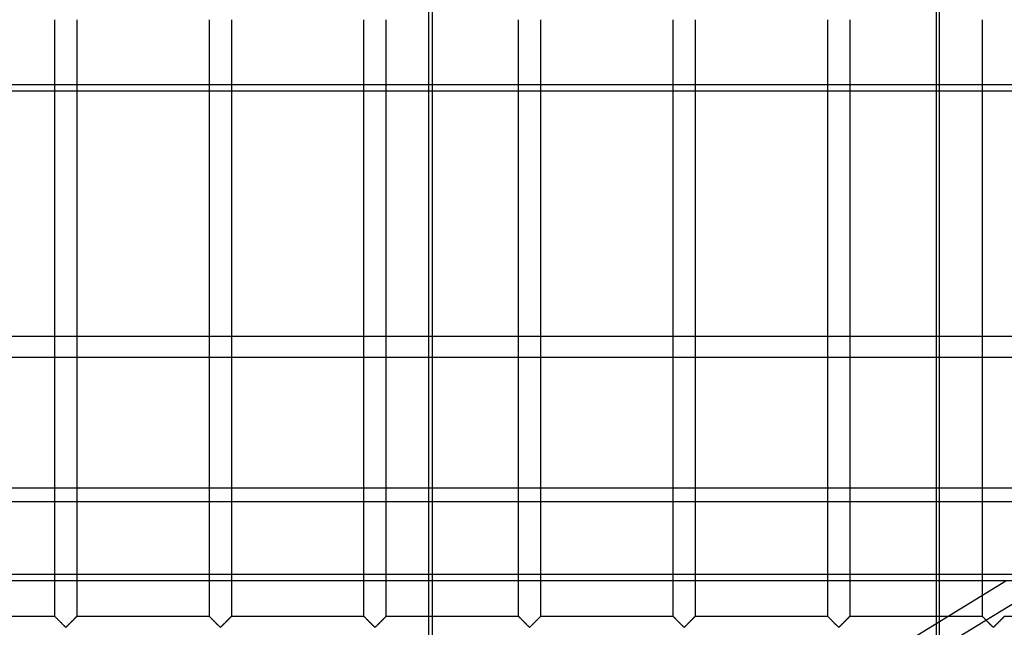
# Model space of a CAD drawing. Header units: millimetres. Extents: x -455 to 455, y -455 to 455.
# Tile 45 of 57: x -151 to 73, y 211 to 350. Entities that reach past the tile are written whole.
import ezdxf

# ---------------------------------------------------------------- set-up
doc = ezdxf.new("R2010")
doc.units = ezdxf.units.MM
doc.layers.add('MAIN-1', color=7, linetype='Continuous')
doc.layers.add('MAIN-2', color=7, linetype='Continuous')

msp = doc.modelspace()

# ---------------------------------------------------------------- linework, layer by layer
at = {"layer": 'MAIN-1'}
for p, q in [((387.5, 333.29), (-387.5, 333.29)), ((-143.33, 277.49), (-143.33, 333.29)), ((-138.33, 333.29), (-138.33, 277.49)), ((-108.12, 277.49), (-108.12, 333.29)), ((-103.13, 333.29), (-103.13, 277.49)), ((-72.92, 277.49), (-72.92, 333.29)), ((-67.92, 333.29), (-67.92, 277.49)), ((-58.17, 277.49), (-58.17, 333.29)), ((-57.39, 333.29), (-57.39, 277.49)), ((58.17, 277.49), (58.17, 333.29)), ((67.92, 277.49), (67.92, 333.29)), ((387.5, 277.49), (-387.5, 277.49)), ((-387.5, 243.06), (387.5, 243.06)), ((387.5, 221.87), (-387.5, 221.87)), ((-143.33, 213.75), (-143.33, 221.87)), ((-138.33, 221.87), (-138.33, 213.75)), ((-108.12, 213.75), (-108.12, 221.87)), ((-103.13, 221.87), (-103.13, 213.75)), ((-72.92, 213.75), (-72.92, 221.87)), ((-67.92, 221.87), (-67.92, 213.75)), ((-58.17, 166.07), (-58.17, 221.87)), ((-57.39, 221.87), (-57.39, 166.07)), ((58.17, 166.07), (58.17, 221.87)), ((58.17, 212.61), (73.3, 221.87)), ((58.17, 206.46), (83.36, 221.87)), ((67.92, 218.58), (67.92, 221.87)), ((-143.33, 213.75), (-173.54, 213.75)), ((-143.31, 213.73), (-143.33, 213.75)), ((-143.33, 213.75), (-143.33, 213.75)), ((-143.29, 213.71), (-143.31, 213.73)), ((-143.26, 213.68), (-143.29, 213.71)), ((-143.22, 213.64), (-143.26, 213.68)), ((-143.17, 213.59), (-143.22, 213.64)), ((-143.12, 213.54), (-143.17, 213.59)), ((-143.06, 213.48), (-143.12, 213.54)), ((-142.99, 213.41), (-143.06, 213.48)), ((-142.92, 213.34), (-142.99, 213.41)), ((-142.84, 213.26), (-142.92, 213.34)), ((-142.76, 213.18), (-142.84, 213.26)), ((-142.68, 213.09), (-142.76, 213.18)), ((-142.59, 213.01), (-142.68, 213.09)), ((-138.99, 213.09), (-139.08, 213.01)), ((-138.91, 213.18), (-138.99, 213.09)), ((-138.83, 213.26), (-138.91, 213.18)), ((-138.75, 213.34), (-138.83, 213.26)), ((-138.68, 213.41), (-138.75, 213.34)), ((-138.61, 213.48), (-138.68, 213.41)), ((-138.55, 213.54), (-138.61, 213.48)), ((-138.49, 213.59), (-138.55, 213.54)), ((-138.44, 213.64), (-138.49, 213.59)), ((-138.41, 213.68), (-138.44, 213.64)), ((-138.37, 213.71), (-138.41, 213.68)), ((-138.35, 213.73), (-138.37, 213.71)), ((-138.34, 213.75), (-138.35, 213.73)), ((-138.33, 213.75), (-138.34, 213.75)), ((-108.12, 213.75), (-138.33, 213.75)), ((-108.11, 213.73), (-108.12, 213.75)), ((-108.12, 213.75), (-108.12, 213.75)), ((-108.08, 213.71), (-108.11, 213.73)), ((-108.05, 213.68), (-108.08, 213.71)), ((-108.01, 213.64), (-108.05, 213.68)), ((-107.97, 213.59), (-108.01, 213.64)), ((-107.91, 213.54), (-107.97, 213.59)), ((-107.85, 213.48), (-107.91, 213.54)), ((-107.78, 213.41), (-107.85, 213.48)), ((-107.71, 213.34), (-107.78, 213.41)), ((-107.63, 213.26), (-107.71, 213.34)), ((-107.55, 213.18), (-107.63, 213.26)), ((-107.47, 213.09), (-107.55, 213.18)), ((-107.38, 213.01), (-107.47, 213.09)), ((-103.78, 213.09), (-103.87, 213.01)), ((-103.7, 213.18), (-103.78, 213.09)), ((-103.62, 213.26), (-103.7, 213.18)), ((-103.54, 213.34), (-103.62, 213.26)), ((-103.47, 213.41), (-103.54, 213.34)), ((-103.4, 213.48), (-103.47, 213.41)), ((-103.34, 213.54), (-103.4, 213.48)), ((-103.28, 213.59), (-103.34, 213.54)), ((-103.24, 213.64), (-103.28, 213.59)), ((-103.2, 213.68), (-103.24, 213.64)), ((-103.17, 213.71), (-103.2, 213.68)), ((-103.14, 213.73), (-103.17, 213.71)), ((-103.13, 213.75), (-103.14, 213.73)), ((-103.13, 213.75), (-103.13, 213.75)), ((-72.92, 213.75), (-103.13, 213.75)), ((-72.91, 213.75), (-72.92, 213.75)), ((-72.9, 213.73), (-72.91, 213.75)), ((-72.88, 213.71), (-72.9, 213.73)), ((-72.84, 213.68), (-72.88, 213.71)), ((-72.81, 213.64), (-72.84, 213.68)), ((-72.76, 213.59), (-72.81, 213.64)), ((-72.7, 213.54), (-72.76, 213.59)), ((-72.64, 213.48), (-72.7, 213.54)), ((-72.57, 213.41), (-72.64, 213.48)), ((-72.5, 213.34), (-72.57, 213.41)), ((-72.42, 213.26), (-72.5, 213.34)), ((-72.34, 213.18), (-72.42, 213.26)), ((-72.26, 213.09), (-72.34, 213.18)), ((-72.17, 213.01), (-72.26, 213.09)), ((-68.57, 213.09), (-68.66, 213.01)), ((-68.49, 213.18), (-68.57, 213.09)), ((-68.41, 213.26), (-68.49, 213.18)), ((-68.33, 213.34), (-68.41, 213.26)), ((-68.26, 213.41), (-68.33, 213.34)), ((-68.19, 213.48), (-68.26, 213.41)), ((-68.13, 213.54), (-68.19, 213.48)), ((-68.08, 213.59), (-68.13, 213.54)), ((-68.03, 213.64), (-68.08, 213.59)), ((-67.99, 213.68), (-68.03, 213.64)), ((-67.96, 213.71), (-67.99, 213.68)), ((-67.94, 213.73), (-67.96, 213.71)), ((-67.92, 213.75), (-67.94, 213.73)), ((-67.92, 213.75), (-67.92, 213.75)), ((-58.17, 213.75), (-67.92, 213.75)), ((60.03, 213.75), (58.17, 213.75)), ((72.24, 213.07), (72.15, 212.98)), ((72.32, 213.16), (72.24, 213.07)), ((72.41, 213.24), (72.32, 213.16)), ((72.49, 213.32), (72.41, 213.24)), ((72.56, 213.4), (72.49, 213.32)), ((72.63, 213.47), (72.56, 213.4)), ((72.69, 213.53), (72.63, 213.47)), ((72.75, 213.59), (72.69, 213.53)), ((72.8, 213.64), (72.75, 213.59)), ((72.84, 213.68), (72.8, 213.64)), ((72.87, 213.71), (72.84, 213.68)), ((72.9, 213.73), (72.87, 213.71)), ((72.91, 213.75), (72.9, 213.73)), ((72.92, 213.75), (72.91, 213.75)), ((103.13, 213.75), (72.92, 213.75)), ((-142.5, 212.92), (-142.59, 213.01)), ((-142.41, 212.83), (-142.5, 212.92)), ((-142.32, 212.74), (-142.41, 212.83)), ((-142.22, 212.64), (-142.32, 212.74)), ((-142.13, 212.55), (-142.22, 212.64)), ((-142.03, 212.45), (-142.13, 212.55)), ((-141.93, 212.35), (-142.03, 212.45)), ((-141.84, 212.26), (-141.93, 212.35)), ((-141.74, 212.16), (-141.84, 212.26)), ((-141.65, 212.07), (-141.74, 212.16)), ((-141.55, 211.97), (-141.65, 212.07)), ((-141.46, 211.88), (-141.55, 211.97)), ((-141.37, 211.79), (-141.46, 211.88)), ((-141.28, 211.71), (-141.37, 211.79)), ((-141.2, 211.62), (-141.28, 211.71)), ((-141.12, 211.54), (-141.2, 211.62)), ((-141.04, 211.47), (-141.12, 211.54)), ((-140.97, 211.4), (-141.04, 211.47)), ((-140.89, 211.34), (-140.97, 211.4)), ((-140.78, 211.34), (-140.89, 211.34)), ((-140.7, 211.4), (-140.78, 211.34)), ((-140.63, 211.47), (-140.7, 211.4)), ((-140.55, 211.54), (-140.63, 211.47)), ((-140.47, 211.62), (-140.55, 211.54)), ((-140.38, 211.71), (-140.47, 211.62)), ((-140.3, 211.79), (-140.38, 211.71)), ((-140.21, 211.88), (-140.3, 211.79)), ((-140.11, 211.97), (-140.21, 211.88)), ((-140.02, 212.07), (-140.11, 211.97)), ((-139.93, 212.16), (-140.02, 212.07)), ((-139.83, 212.26), (-139.93, 212.16)), ((-139.73, 212.35), (-139.83, 212.26)), ((-139.64, 212.45), (-139.73, 212.35)), ((-139.54, 212.55), (-139.64, 212.45)), ((-139.44, 212.64), (-139.54, 212.55)), ((-139.35, 212.74), (-139.44, 212.64)), ((-139.26, 212.83), (-139.35, 212.74)), ((-139.17, 212.92), (-139.26, 212.83)), ((-139.08, 213.01), (-139.17, 212.92)), ((-107.29, 212.92), (-107.38, 213.01)), ((-107.2, 212.83), (-107.29, 212.92)), ((-107.11, 212.74), (-107.2, 212.83)), ((-107.01, 212.64), (-107.11, 212.74)), ((-106.92, 212.55), (-107.01, 212.64)), ((-106.82, 212.45), (-106.92, 212.55)), ((-106.73, 212.35), (-106.82, 212.45)), ((-106.63, 212.26), (-106.73, 212.35)), ((-106.53, 212.16), (-106.63, 212.26)), ((-106.44, 212.07), (-106.53, 212.16)), ((-106.35, 211.97), (-106.44, 212.07)), ((-106.25, 211.88), (-106.35, 211.97)), ((-106.16, 211.79), (-106.25, 211.88)), ((-106.08, 211.71), (-106.16, 211.79)), ((-105.99, 211.62), (-106.08, 211.71)), ((-105.91, 211.54), (-105.99, 211.62)), ((-105.83, 211.47), (-105.91, 211.54)), ((-105.76, 211.4), (-105.83, 211.47)), ((-105.68, 211.34), (-105.76, 211.4)), ((-105.57, 211.34), (-105.68, 211.34)), ((-105.49, 211.4), (-105.57, 211.34)), ((-105.42, 211.47), (-105.49, 211.4)), ((-105.34, 211.54), (-105.42, 211.47)), ((-105.26, 211.62), (-105.34, 211.54)), ((-105.17, 211.71), (-105.26, 211.62)), ((-105.09, 211.79), (-105.17, 211.71)), ((-105, 211.88), (-105.09, 211.79)), ((-104.9, 211.97), (-105, 211.88)), ((-104.81, 212.07), (-104.9, 211.97)), ((-104.72, 212.16), (-104.81, 212.07)), ((-104.62, 212.26), (-104.72, 212.16)), ((-104.52, 212.35), (-104.62, 212.26)), ((-104.43, 212.45), (-104.52, 212.35)), ((-104.33, 212.55), (-104.43, 212.45)), ((-104.24, 212.64), (-104.33, 212.55)), ((-104.14, 212.74), (-104.24, 212.64)), ((-104.05, 212.83), (-104.14, 212.74)), ((-103.96, 212.92), (-104.05, 212.83)), ((-103.87, 213.01), (-103.96, 212.92)), ((-72.08, 212.92), (-72.17, 213.01)), ((-71.99, 212.83), (-72.08, 212.92)), ((-71.9, 212.74), (-71.99, 212.83)), ((-71.81, 212.64), (-71.9, 212.74)), ((-71.71, 212.55), (-71.81, 212.64)), ((-71.61, 212.45), (-71.71, 212.55)), ((-71.52, 212.35), (-71.61, 212.45)), ((-71.42, 212.26), (-71.52, 212.35)), ((-71.32, 212.16), (-71.42, 212.26)), ((-71.23, 212.07), (-71.32, 212.16)), ((-71.14, 211.97), (-71.23, 212.07)), ((-71.04, 211.88), (-71.14, 211.97)), ((-70.95, 211.79), (-71.04, 211.88)), ((-70.87, 211.71), (-70.95, 211.79)), ((-70.78, 211.62), (-70.87, 211.71)), ((-70.7, 211.54), (-70.78, 211.62)), ((-70.62, 211.47), (-70.7, 211.54)), ((-70.55, 211.4), (-70.62, 211.47)), ((-70.47, 211.34), (-70.55, 211.4)), ((-70.36, 211.34), (-70.47, 211.34)), ((-70.28, 211.4), (-70.36, 211.34)), ((-70.21, 211.47), (-70.28, 211.4)), ((-70.13, 211.54), (-70.21, 211.47)), ((-70.05, 211.62), (-70.13, 211.54)), ((-69.97, 211.71), (-70.05, 211.62)), ((-69.88, 211.79), (-69.97, 211.71)), ((-69.79, 211.88), (-69.88, 211.79)), ((-69.7, 211.97), (-69.79, 211.88)), ((-69.6, 212.07), (-69.7, 211.97)), ((-69.51, 212.16), (-69.6, 212.07)), ((-69.41, 212.26), (-69.51, 212.16)), ((-69.32, 212.35), (-69.41, 212.26)), ((-69.22, 212.45), (-69.32, 212.35)), ((-69.12, 212.55), (-69.22, 212.45)), ((-69.03, 212.64), (-69.12, 212.55)), ((-68.93, 212.74), (-69.03, 212.64)), ((-68.84, 212.83), (-68.93, 212.74)), ((-68.75, 212.92), (-68.84, 212.83)), ((-68.66, 213.01), (-68.75, 212.92)), ((68.84, 212.83), (68.74, 212.93)), ((68.93, 212.74), (68.84, 212.83)), ((69.03, 212.64), (68.93, 212.74)), ((69.12, 212.54), (69.03, 212.64)), ((69.22, 212.45), (69.12, 212.54)), ((69.32, 212.35), (69.22, 212.45)), ((69.42, 212.25), (69.32, 212.35)), ((69.52, 212.15), (69.42, 212.25)), ((69.61, 212.05), (69.52, 212.15)), ((69.71, 211.96), (69.61, 212.05)), ((69.8, 211.87), (69.71, 211.96)), ((69.9, 211.78), (69.8, 211.87)), ((69.98, 211.69), (69.9, 211.78)), ((70.07, 211.6), (69.98, 211.69)), ((70.15, 211.53), (70.07, 211.6)), ((70.23, 211.45), (70.15, 211.53)), ((70.31, 211.38), (70.23, 211.45)), ((70.39, 211.32), (70.31, 211.38)), ((70.5, 211.36), (70.39, 211.32)), ((70.58, 211.42), (70.5, 211.36)), ((70.65, 211.5), (70.58, 211.42)), ((70.73, 211.58), (70.65, 211.5)), ((70.82, 211.66), (70.73, 211.58)), ((70.9, 211.74), (70.82, 211.66)), ((71, 211.83), (70.9, 211.74)), ((71.09, 211.93), (71, 211.83)), ((71.18, 212.02), (71.09, 211.93)), ((71.28, 212.12), (71.18, 212.02)), ((71.38, 212.21), (71.28, 212.12)), ((71.47, 212.31), (71.38, 212.21)), ((71.57, 212.41), (71.47, 212.31)), ((71.67, 212.51), (71.57, 212.41)), ((71.77, 212.61), (71.67, 212.51)), ((71.87, 212.7), (71.77, 212.61)), ((71.96, 212.8), (71.87, 212.7)), ((72.06, 212.89), (71.96, 212.8)), ((72.15, 212.98), (72.06, 212.89))]:
    msp.add_line(p, q, dxfattribs=at)
at = {"layer": 'MAIN-2'}
for p, q in [((-58.17, 333.29), (-58.17, 380.53)), ((-57.39, 380.53), (-57.39, 333.29)), ((57.39, 380.53), (57.39, 78.01)), ((58.17, 333.29), (58.17, 380.53)), ((-143.33, 333.29), (-143.33, 349.58)), ((-138.33, 349.58), (-138.33, 333.29)), ((-108.12, 333.29), (-108.12, 349.58)), ((-103.13, 349.58), (-103.13, 333.29)), ((-72.92, 333.29), (-72.92, 349.58)), ((-67.92, 349.58), (-67.92, 333.29)), ((-37.71, 213.75), (-37.71, 349.58)), ((-32.71, 349.58), (-32.71, 213.75)), ((-2.5, 213.75), (-2.5, 349.58)), ((2.5, 349.58), (2.5, 213.75)), ((32.71, 213.75), (32.71, 349.58)), ((37.71, 349.58), (37.71, 213.75)), ((67.92, 333.29), (67.92, 349.58)), ((-387.5, 334.84), (387.5, 334.84)), ((-143.33, 221.87), (-143.33, 277.49)), ((-138.33, 277.49), (-138.33, 221.87)), ((-108.12, 221.87), (-108.12, 277.49)), ((-103.13, 277.49), (-103.13, 221.87)), ((-72.92, 221.87), (-72.92, 277.49)), ((-67.92, 277.49), (-67.92, 221.87)), ((-58.17, 221.87), (-58.17, 277.49)), ((-57.39, 277.49), (-57.39, 221.87)), ((58.17, 221.87), (58.17, 277.49)), ((67.92, 221.87), (67.92, 277.49)), ((-387.5, 272.74), (387.5, 272.74)), ((387.5, 239.85), (-387.5, 239.85)), ((-387.5, 223.41), (387.5, 223.41)), ((67.92, 213.75), (67.92, 218.58)), ((-143.33, 213.75), (-143.33, 213.74)), ((-143.33, 213.74), (-143.3, 213.72)), ((-143.3, 213.72), (-143.27, 213.69)), ((-143.27, 213.69), (-143.22, 213.64)), ((-143.22, 213.64), (-143.16, 213.58)), ((-143.16, 213.58), (-143.09, 213.51)), ((-143.09, 213.51), (-143.01, 213.43)), ((-143.01, 213.43), (-142.92, 213.34)), ((-142.92, 213.34), (-142.83, 213.25)), ((-142.83, 213.25), (-142.73, 213.14)), ((-142.73, 213.14), (-142.62, 213.04)), ((-142.62, 213.04), (-142.51, 212.93)), ((-139.1, 212.99), (-139.04, 213.05)), ((-139.04, 213.05), (-138.98, 213.11)), ((-138.98, 213.11), (-138.92, 213.17)), ((-138.92, 213.17), (-138.86, 213.23)), ((-138.86, 213.23), (-138.8, 213.28)), ((-138.8, 213.28), (-138.75, 213.34)), ((-138.75, 213.34), (-138.69, 213.39)), ((-138.69, 213.39), (-138.64, 213.44)), ((-138.64, 213.44), (-138.6, 213.49)), ((-138.6, 213.49), (-138.55, 213.53)), ((-138.55, 213.53), (-138.51, 213.57)), ((-138.51, 213.57), (-138.48, 213.61)), ((-138.48, 213.61), (-138.44, 213.64)), ((-138.44, 213.64), (-138.42, 213.67)), ((-138.42, 213.67), (-138.39, 213.69)), ((-138.39, 213.69), (-138.37, 213.71)), ((-138.37, 213.71), (-138.35, 213.73)), ((-138.35, 213.73), (-138.34, 213.74)), ((-138.34, 213.74), (-138.34, 213.75)), ((-138.34, 213.75), (-138.33, 213.75)), ((-108.12, 213.75), (-108.12, 213.74)), ((-108.12, 213.74), (-108.1, 213.72)), ((-108.1, 213.72), (-108.06, 213.69)), ((-108.06, 213.69), (-108.02, 213.64)), ((-108.02, 213.64), (-107.96, 213.58)), ((-107.96, 213.58), (-107.89, 213.51)), ((-107.89, 213.51), (-107.8, 213.43)), ((-107.8, 213.43), (-107.72, 213.34)), ((-107.72, 213.34), (-107.62, 213.25)), ((-107.62, 213.25), (-107.52, 213.14)), ((-107.52, 213.14), (-107.41, 213.04)), ((-107.41, 213.04), (-107.3, 212.93)), ((-103.89, 212.99), (-103.83, 213.05)), ((-103.83, 213.05), (-103.77, 213.11)), ((-103.77, 213.11), (-103.71, 213.17)), ((-103.71, 213.17), (-103.65, 213.23)), ((-103.65, 213.23), (-103.59, 213.28)), ((-103.59, 213.28), (-103.54, 213.34)), ((-103.54, 213.34), (-103.49, 213.39)), ((-103.49, 213.39), (-103.44, 213.44)), ((-103.44, 213.44), (-103.39, 213.49)), ((-103.39, 213.49), (-103.35, 213.53)), ((-103.35, 213.53), (-103.31, 213.57)), ((-103.31, 213.57), (-103.27, 213.61)), ((-103.27, 213.61), (-103.24, 213.64)), ((-103.24, 213.64), (-103.21, 213.67)), ((-103.21, 213.67), (-103.18, 213.69)), ((-103.18, 213.69), (-103.16, 213.71)), ((-103.16, 213.71), (-103.15, 213.73)), ((-103.15, 213.73), (-103.14, 213.74)), ((-103.14, 213.74), (-103.13, 213.75)), ((-103.13, 213.75), (-103.13, 213.75)), ((-72.92, 213.75), (-72.91, 213.74)), ((-72.91, 213.74), (-72.89, 213.72)), ((-72.89, 213.72), (-72.85, 213.69)), ((-72.85, 213.69), (-72.81, 213.64)), ((-72.81, 213.64), (-72.75, 213.58)), ((-72.75, 213.58), (-72.68, 213.51)), ((-72.68, 213.51), (-72.6, 213.43)), ((-72.6, 213.43), (-72.51, 213.34)), ((-72.51, 213.34), (-72.41, 213.25)), ((-72.41, 213.25), (-72.31, 213.14)), ((-72.31, 213.14), (-72.2, 213.04)), ((-72.2, 213.04), (-72.09, 212.93)), ((-68.68, 212.99), (-68.62, 213.05)), ((-68.62, 213.05), (-68.56, 213.11)), ((-68.56, 213.11), (-68.5, 213.17)), ((-68.5, 213.17), (-68.44, 213.23)), ((-68.44, 213.23), (-68.39, 213.28)), ((-68.39, 213.28), (-68.33, 213.34)), ((-68.33, 213.34), (-68.28, 213.39)), ((-68.28, 213.39), (-68.23, 213.44)), ((-68.23, 213.44), (-68.18, 213.49)), ((-68.18, 213.49), (-68.14, 213.53)), ((-68.14, 213.53), (-68.1, 213.57)), ((-68.1, 213.57), (-68.06, 213.61)), ((-68.06, 213.61), (-68.03, 213.64)), ((-68.03, 213.64), (-68, 213.67)), ((-68, 213.67), (-67.97, 213.69)), ((-67.97, 213.69), (-67.95, 213.71)), ((-67.95, 213.71), (-67.94, 213.73)), ((-67.94, 213.73), (-67.93, 213.74)), ((-67.93, 213.74), (-67.92, 213.75)), ((-67.92, 213.75), (-67.92, 213.75)), ((-37.71, 213.75), (-58.17, 213.75)), ((-37.7, 213.75), (-37.71, 213.75)), ((-37.71, 213.75), (-37.7, 213.74)), ((-37.69, 213.73), (-37.7, 213.75)), ((-37.7, 213.74), (-37.68, 213.72)), ((-37.67, 213.71), (-37.69, 213.73)), ((-37.68, 213.72), (-37.65, 213.69)), ((-37.64, 213.68), (-37.67, 213.71)), ((-37.65, 213.69), (-37.6, 213.64)), ((-37.6, 213.64), (-37.64, 213.68)), ((-37.55, 213.59), (-37.6, 213.64)), ((-37.6, 213.64), (-37.54, 213.58)), ((-37.5, 213.54), (-37.55, 213.59)), ((-37.54, 213.58), (-37.47, 213.51)), ((-37.43, 213.48), (-37.5, 213.54)), ((-37.47, 213.51), (-37.39, 213.43)), ((-37.37, 213.41), (-37.43, 213.48)), ((-37.39, 213.43), (-37.3, 213.34)), ((-37.29, 213.34), (-37.37, 213.41)), ((-37.3, 213.34), (-37.2, 213.25)), ((-37.22, 213.26), (-37.29, 213.34)), ((-37.13, 213.18), (-37.22, 213.26)), ((-37.2, 213.25), (-37.1, 213.14)), ((-37.05, 213.09), (-37.13, 213.18)), ((-37.1, 213.14), (-36.99, 213.04)), ((-36.96, 213.01), (-37.05, 213.09)), ((-36.99, 213.04), (-36.89, 212.93)), ((-33.47, 212.99), (-33.41, 213.05)), ((-33.37, 213.09), (-33.45, 213.01)), ((-33.41, 213.05), (-33.35, 213.11)), ((-33.28, 213.18), (-33.37, 213.09)), ((-33.35, 213.11), (-33.29, 213.17)), ((-33.29, 213.17), (-33.23, 213.23)), ((-33.2, 213.26), (-33.28, 213.18)), ((-33.23, 213.23), (-33.18, 213.28)), ((-33.12, 213.34), (-33.2, 213.26)), ((-33.18, 213.28), (-33.12, 213.34)), ((-33.05, 213.41), (-33.12, 213.34)), ((-33.12, 213.34), (-33.07, 213.39)), ((-33.07, 213.39), (-33.02, 213.44)), ((-32.98, 213.48), (-33.05, 213.41)), ((-33.02, 213.44), (-32.97, 213.49)), ((-32.92, 213.54), (-32.98, 213.48)), ((-32.97, 213.49), (-32.93, 213.53)), ((-32.93, 213.53), (-32.89, 213.57)), ((-32.87, 213.59), (-32.92, 213.54)), ((-32.89, 213.57), (-32.85, 213.61)), ((-32.82, 213.64), (-32.87, 213.59)), ((-32.85, 213.61), (-32.82, 213.64)), ((-32.78, 213.68), (-32.82, 213.64)), ((-32.82, 213.64), (-32.79, 213.67)), ((-32.79, 213.67), (-32.77, 213.69)), ((-32.75, 213.71), (-32.78, 213.68)), ((-32.77, 213.69), (-32.75, 213.71)), ((-32.73, 213.73), (-32.75, 213.71)), ((-32.75, 213.71), (-32.73, 213.73)), ((-32.71, 213.75), (-32.73, 213.73)), ((-32.73, 213.73), (-32.72, 213.74)), ((-32.72, 213.74), (-32.71, 213.75)), ((-32.71, 213.75), (-32.71, 213.75)), ((-32.71, 213.75), (-32.71, 213.75)), ((-2.5, 213.75), (-32.71, 213.75)), ((-2.49, 213.75), (-2.5, 213.75)), ((-2.5, 213.75), (-2.49, 213.74)), ((-2.48, 213.73), (-2.49, 213.75)), ((-2.49, 213.74), (-2.47, 213.72)), ((-2.46, 213.71), (-2.48, 213.73)), ((-2.47, 213.72), (-2.44, 213.69)), ((-2.43, 213.68), (-2.46, 213.71)), ((-2.44, 213.69), (-2.39, 213.64)), ((-2.39, 213.64), (-2.43, 213.68)), ((-2.34, 213.59), (-2.39, 213.64)), ((-2.39, 213.64), (-2.33, 213.58)), ((-2.29, 213.54), (-2.34, 213.59)), ((-2.33, 213.58), (-2.26, 213.51)), ((-2.23, 213.48), (-2.29, 213.54)), ((-2.26, 213.51), (-2.18, 213.43)), ((-2.16, 213.41), (-2.23, 213.48)), ((-2.18, 213.43), (-2.09, 213.34)), ((-2.08, 213.34), (-2.16, 213.41)), ((-2.09, 213.34), (-1.99, 213.25)), ((-2.01, 213.26), (-2.08, 213.34)), ((-1.93, 213.18), (-2.01, 213.26)), ((-1.99, 213.25), (-1.89, 213.14)), ((-1.84, 213.09), (-1.93, 213.18)), ((-1.89, 213.14), (-1.79, 213.04)), ((-1.76, 213.01), (-1.84, 213.09)), ((-1.79, 213.04), (-1.68, 212.93)), ((1.73, 212.99), (1.8, 213.05)), ((1.84, 213.09), (1.76, 213.01)), ((1.8, 213.05), (1.86, 213.11)), ((1.93, 213.18), (1.84, 213.09)), ((1.86, 213.11), (1.92, 213.17)), ((1.92, 213.17), (1.97, 213.23)), ((2.01, 213.26), (1.93, 213.18)), ((1.97, 213.23), (2.03, 213.28)), ((2.08, 213.34), (2.01, 213.26)), ((2.03, 213.28), (2.09, 213.34)), ((2.16, 213.41), (2.08, 213.34)), ((2.09, 213.34), (2.14, 213.39)), ((2.14, 213.39), (2.19, 213.44)), ((2.23, 213.48), (2.16, 213.41)), ((2.19, 213.44), (2.24, 213.49)), ((2.29, 213.54), (2.23, 213.48)), ((2.24, 213.49), (2.28, 213.53)), ((2.28, 213.53), (2.32, 213.57)), ((2.34, 213.59), (2.29, 213.54)), ((2.32, 213.57), (2.36, 213.61)), ((2.39, 213.64), (2.34, 213.59)), ((2.36, 213.61), (2.39, 213.64)), ((2.43, 213.68), (2.39, 213.64)), ((2.39, 213.64), (2.42, 213.67)), ((2.42, 213.67), (2.44, 213.69)), ((2.46, 213.71), (2.43, 213.68)), ((2.44, 213.69), (2.46, 213.71)), ((2.48, 213.73), (2.46, 213.71)), ((2.46, 213.71), (2.48, 213.73)), ((2.49, 213.75), (2.48, 213.73)), ((2.48, 213.73), (2.49, 213.74)), ((2.5, 213.75), (2.49, 213.75)), ((2.49, 213.74), (2.5, 213.75)), ((2.5, 213.75), (2.5, 213.75)), ((32.71, 213.75), (2.5, 213.75)), ((32.73, 213.73), (32.71, 213.75)), ((32.71, 213.75), (32.71, 213.75)), ((32.71, 213.75), (32.72, 213.74)), ((32.72, 213.74), (32.74, 213.72)), ((32.75, 213.71), (32.73, 213.73)), ((32.74, 213.72), (32.77, 213.69)), ((32.78, 213.68), (32.75, 213.71)), ((32.77, 213.69), (32.82, 213.64)), ((32.82, 213.64), (32.78, 213.68)), ((32.87, 213.59), (32.82, 213.64)), ((32.82, 213.64), (32.88, 213.58)), ((32.92, 213.54), (32.87, 213.59)), ((32.88, 213.58), (32.95, 213.51)), ((32.98, 213.48), (32.92, 213.54)), ((32.95, 213.51), (33.03, 213.43)), ((33.05, 213.41), (32.98, 213.48)), ((33.03, 213.43), (33.12, 213.34)), ((33.12, 213.34), (33.05, 213.41)), ((33.2, 213.26), (33.12, 213.34)), ((33.12, 213.34), (33.21, 213.25)), ((33.28, 213.18), (33.2, 213.26)), ((33.21, 213.25), (33.32, 213.14)), ((33.37, 213.09), (33.28, 213.18)), ((33.32, 213.14), (33.42, 213.04)), ((33.45, 213.01), (33.37, 213.09)), ((33.42, 213.04), (33.53, 212.93)), ((36.94, 212.99), (37, 213.05)), ((37.05, 213.09), (36.96, 213.01)), ((37, 213.05), (37.06, 213.11)), ((37.13, 213.18), (37.05, 213.09)), ((37.06, 213.11), (37.12, 213.17)), ((37.12, 213.17), (37.18, 213.23)), ((37.22, 213.26), (37.13, 213.18)), ((37.18, 213.23), (37.24, 213.28)), ((37.29, 213.34), (37.22, 213.26)), ((37.24, 213.28), (37.29, 213.34)), ((37.37, 213.41), (37.29, 213.34)), ((37.29, 213.34), (37.35, 213.39)), ((37.35, 213.39), (37.4, 213.44)), ((37.43, 213.48), (37.37, 213.41)), ((37.4, 213.44), (37.44, 213.49)), ((37.5, 213.54), (37.43, 213.48)), ((37.44, 213.49), (37.49, 213.53)), ((37.49, 213.53), (37.53, 213.57)), ((37.55, 213.59), (37.5, 213.54)), ((37.53, 213.57), (37.56, 213.61)), ((37.6, 213.64), (37.55, 213.59)), ((37.56, 213.61), (37.6, 213.64)), ((37.64, 213.68), (37.6, 213.64)), ((37.6, 213.64), (37.63, 213.67)), ((37.63, 213.67), (37.65, 213.69)), ((37.67, 213.71), (37.64, 213.68)), ((37.65, 213.69), (37.67, 213.71)), ((37.69, 213.73), (37.67, 213.71)), ((37.67, 213.71), (37.69, 213.73)), ((37.7, 213.75), (37.69, 213.73)), ((37.69, 213.73), (37.7, 213.74)), ((37.71, 213.75), (37.7, 213.75)), ((37.7, 213.74), (37.71, 213.75)), ((37.71, 213.75), (37.71, 213.75)), ((58.17, 213.75), (37.71, 213.75)), ((67.92, 213.75), (60.03, 213.75)), ((67.92, 213.74), (67.92, 213.75)), ((67.92, 213.75), (67.92, 213.74)), ((67.94, 213.73), (67.92, 213.74)), ((67.92, 213.74), (67.95, 213.72)), ((67.96, 213.7), (67.94, 213.73)), ((67.95, 213.72), (67.98, 213.69)), ((68, 213.67), (67.96, 213.7)), ((67.98, 213.69), (68.03, 213.64)), ((68.04, 213.62), (68, 213.67)), ((68.03, 213.64), (68.09, 213.58)), ((68.1, 213.57), (68.04, 213.62)), ((68.09, 213.58), (68.16, 213.51)), ((68.16, 213.51), (68.1, 213.57)), ((68.23, 213.44), (68.16, 213.51)), ((68.16, 213.51), (68.24, 213.43)), ((68.3, 213.37), (68.23, 213.44)), ((68.24, 213.43), (68.33, 213.34)), ((68.38, 213.28), (68.3, 213.37)), ((68.33, 213.34), (68.42, 213.25)), ((68.47, 213.2), (68.38, 213.28)), ((68.42, 213.25), (68.52, 213.14)), ((68.56, 213.11), (68.47, 213.2)), ((68.52, 213.14), (68.63, 213.04)), ((68.65, 213.02), (68.56, 213.11)), ((68.63, 213.04), (68.74, 212.93)), ((72.15, 212.99), (72.21, 213.05)), ((72.21, 213.05), (72.27, 213.11)), ((72.27, 213.11), (72.33, 213.17)), ((72.33, 213.17), (72.39, 213.23)), ((72.39, 213.23), (72.45, 213.28)), ((72.45, 213.28), (72.5, 213.34)), ((72.5, 213.34), (72.56, 213.39)), ((72.56, 213.39), (72.61, 213.44)), ((72.61, 213.44), (72.65, 213.49)), ((72.65, 213.49), (72.7, 213.53)), ((72.7, 213.53), (72.74, 213.57)), ((72.74, 213.57), (72.77, 213.61)), ((72.77, 213.61), (72.81, 213.64)), ((72.81, 213.64), (72.83, 213.67)), ((72.83, 213.67), (72.86, 213.69)), ((72.86, 213.69), (72.88, 213.71)), ((72.88, 213.71), (72.9, 213.73)), ((72.9, 213.73), (72.91, 213.74)), ((72.91, 213.74), (72.91, 213.75)), ((72.91, 213.75), (72.92, 213.75)), ((-142.51, 212.93), (-142.4, 212.82)), ((-142.4, 212.82), (-142.28, 212.7)), ((-142.28, 212.7), (-142.16, 212.58)), ((-142.16, 212.58), (-142.04, 212.46)), ((-142.04, 212.46), (-141.92, 212.34)), ((-141.92, 212.34), (-141.8, 212.22)), ((-141.8, 212.22), (-141.69, 212.11)), ((-141.69, 212.11), (-141.57, 211.99)), ((-141.57, 211.99), (-141.46, 211.88)), ((-141.46, 211.88), (-141.34, 211.77)), ((-141.34, 211.77), (-141.24, 211.66)), ((-141.24, 211.66), (-141.14, 211.56)), ((-141.14, 211.56), (-141.04, 211.47)), ((-141.04, 211.47), (-140.95, 211.38)), ((-140.95, 211.38), (-140.83, 211.32)), ((-140.83, 211.32), (-140.76, 211.35)), ((-140.76, 211.35), (-140.71, 211.4)), ((-140.71, 211.4), (-140.65, 211.44)), ((-140.65, 211.44), (-140.6, 211.5)), ((-140.6, 211.5), (-140.54, 211.55)), ((-140.54, 211.55), (-140.49, 211.61)), ((-140.49, 211.61), (-140.43, 211.66)), ((-140.43, 211.66), (-140.37, 211.72)), ((-140.37, 211.72), (-140.3, 211.78)), ((-140.3, 211.78), (-140.24, 211.85)), ((-140.24, 211.85), (-140.17, 211.91)), ((-140.17, 211.91), (-140.11, 211.98)), ((-140.11, 211.98), (-140.04, 212.04)), ((-140.04, 212.04), (-139.97, 212.11)), ((-139.97, 212.11), (-139.91, 212.18)), ((-139.91, 212.18), (-139.84, 212.25)), ((-139.84, 212.25), (-139.77, 212.32)), ((-139.77, 212.32), (-139.7, 212.38)), ((-139.7, 212.38), (-139.63, 212.45)), ((-139.63, 212.45), (-139.56, 212.52)), ((-139.56, 212.52), (-139.49, 212.59)), ((-139.49, 212.59), (-139.43, 212.66)), ((-139.43, 212.66), (-139.36, 212.73)), ((-139.36, 212.73), (-139.29, 212.79)), ((-139.29, 212.79), (-139.23, 212.86)), ((-139.23, 212.86), (-139.16, 212.92)), ((-139.16, 212.92), (-139.1, 212.99)), ((-107.3, 212.93), (-107.19, 212.82)), ((-107.19, 212.82), (-107.07, 212.7)), ((-107.07, 212.7), (-106.96, 212.58)), ((-106.96, 212.58), (-106.84, 212.46)), ((-106.84, 212.46), (-106.72, 212.34)), ((-106.72, 212.34), (-106.6, 212.22)), ((-106.6, 212.22), (-106.48, 212.11)), ((-106.48, 212.11), (-106.36, 211.99)), ((-106.36, 211.99), (-106.25, 211.88)), ((-106.25, 211.88), (-106.14, 211.77)), ((-106.14, 211.77), (-106.03, 211.66)), ((-106.03, 211.66), (-105.93, 211.56)), ((-105.93, 211.56), (-105.83, 211.47)), ((-105.83, 211.47), (-105.74, 211.38)), ((-105.74, 211.38), (-105.62, 211.32)), ((-105.62, 211.32), (-105.55, 211.35)), ((-105.55, 211.35), (-105.5, 211.4)), ((-105.5, 211.4), (-105.44, 211.44)), ((-105.44, 211.44), (-105.39, 211.5)), ((-105.39, 211.5), (-105.33, 211.55)), ((-105.33, 211.55), (-105.28, 211.61)), ((-105.28, 211.61), (-105.22, 211.66)), ((-105.22, 211.66), (-105.16, 211.72)), ((-105.16, 211.72), (-105.09, 211.78)), ((-105.09, 211.78), (-105.03, 211.85)), ((-105.03, 211.85), (-104.97, 211.91)), ((-104.97, 211.91), (-104.9, 211.98)), ((-104.9, 211.98), (-104.83, 212.04)), ((-104.83, 212.04), (-104.77, 212.11)), ((-104.77, 212.11), (-104.7, 212.18)), ((-104.7, 212.18), (-104.63, 212.25)), ((-104.63, 212.25), (-104.56, 212.32)), ((-104.56, 212.32), (-104.49, 212.38)), ((-104.49, 212.38), (-104.42, 212.45)), ((-104.42, 212.45), (-104.35, 212.52)), ((-104.35, 212.52), (-104.29, 212.59)), ((-104.29, 212.59), (-104.22, 212.66)), ((-104.22, 212.66), (-104.15, 212.73)), ((-104.15, 212.73), (-104.08, 212.79)), ((-104.08, 212.79), (-104.02, 212.86)), ((-104.02, 212.86), (-103.95, 212.92)), ((-103.95, 212.92), (-103.89, 212.99)), ((-72.09, 212.93), (-71.98, 212.82)), ((-71.98, 212.82), (-71.87, 212.7)), ((-71.87, 212.7), (-71.75, 212.58)), ((-71.75, 212.58), (-71.63, 212.46)), ((-71.63, 212.46), (-71.51, 212.34)), ((-71.51, 212.34), (-71.39, 212.22)), ((-71.39, 212.22), (-71.27, 212.11)), ((-71.27, 212.11), (-71.15, 211.99)), ((-71.15, 211.99), (-71.04, 211.88)), ((-71.04, 211.88), (-70.93, 211.77)), ((-70.93, 211.77), (-70.82, 211.66)), ((-70.82, 211.66), (-70.72, 211.56)), ((-70.72, 211.56), (-70.62, 211.47)), ((-70.62, 211.47), (-70.53, 211.38)), ((-70.53, 211.38), (-70.42, 211.32)), ((-70.42, 211.32), (-70.34, 211.35)), ((-70.34, 211.35), (-70.29, 211.4)), ((-70.29, 211.4), (-70.24, 211.44)), ((-70.24, 211.44), (-70.18, 211.5)), ((-70.18, 211.5), (-70.13, 211.55)), ((-70.13, 211.55), (-70.07, 211.61)), ((-70.07, 211.61), (-70.01, 211.66)), ((-70.01, 211.66), (-69.95, 211.72)), ((-69.95, 211.72), (-69.89, 211.78)), ((-69.89, 211.78), (-69.82, 211.85)), ((-69.82, 211.85), (-69.76, 211.91)), ((-69.76, 211.91), (-69.69, 211.98)), ((-69.69, 211.98), (-69.63, 212.04)), ((-69.63, 212.04), (-69.56, 212.11)), ((-69.56, 212.11), (-69.49, 212.18)), ((-69.49, 212.18), (-69.42, 212.25)), ((-69.42, 212.25), (-69.35, 212.32)), ((-69.35, 212.32), (-69.28, 212.38)), ((-69.28, 212.38), (-69.22, 212.45)), ((-69.22, 212.45), (-69.15, 212.52)), ((-69.15, 212.52), (-69.08, 212.59)), ((-69.08, 212.59), (-69.01, 212.66)), ((-69.01, 212.66), (-68.94, 212.73)), ((-68.94, 212.73), (-68.88, 212.79)), ((-68.88, 212.79), (-68.81, 212.86)), ((-68.81, 212.86), (-68.75, 212.92)), ((-68.75, 212.92), (-68.68, 212.99)), ((-45.39, 149.25), (58.17, 212.61)), ((-36.88, 212.92), (-36.96, 213.01)), ((-36.89, 212.93), (-36.77, 212.82)), ((-36.79, 212.83), (-36.88, 212.92)), ((-36.69, 212.74), (-36.79, 212.83)), ((-36.77, 212.82), (-36.66, 212.7)), ((-36.6, 212.64), (-36.69, 212.74)), ((-36.66, 212.7), (-36.54, 212.58)), ((-36.5, 212.55), (-36.6, 212.64)), ((-36.54, 212.58), (-36.42, 212.46)), ((-36.41, 212.45), (-36.5, 212.55)), ((-36.42, 212.46), (-36.3, 212.34)), ((-36.31, 212.35), (-36.41, 212.45)), ((-36.21, 212.26), (-36.31, 212.35)), ((-36.3, 212.34), (-36.18, 212.22)), ((-36.12, 212.16), (-36.21, 212.26)), ((-36.18, 212.22), (-36.06, 212.11)), ((-36.02, 212.07), (-36.12, 212.16)), ((-36.06, 212.11), (-35.95, 211.99)), ((-35.93, 211.97), (-36.02, 212.07)), ((-35.95, 211.99), (-35.83, 211.88)), ((-35.84, 211.88), (-35.93, 211.97)), ((-35.75, 211.79), (-35.84, 211.88)), ((-35.83, 211.88), (-35.72, 211.77)), ((-35.66, 211.71), (-35.75, 211.79)), ((-35.72, 211.77), (-35.61, 211.66)), ((-35.57, 211.62), (-35.66, 211.71)), ((-35.61, 211.66), (-35.51, 211.56)), ((-35.49, 211.54), (-35.57, 211.62)), ((-35.51, 211.56), (-35.42, 211.47)), ((-35.42, 211.47), (-35.49, 211.54)), ((-35.34, 211.4), (-35.42, 211.47)), ((-35.42, 211.47), (-35.32, 211.38)), ((-35.26, 211.34), (-35.34, 211.4)), ((-35.32, 211.38), (-35.21, 211.32)), ((-35.15, 211.34), (-35.26, 211.34)), ((-35.21, 211.32), (-35.14, 211.35)), ((-35.07, 211.4), (-35.15, 211.34)), ((-35.14, 211.35), (-35.08, 211.4)), ((-35.08, 211.4), (-35.03, 211.44)), ((-35, 211.47), (-35.07, 211.4)), ((-35.03, 211.44), (-34.97, 211.5)), ((-34.92, 211.54), (-35, 211.47)), ((-34.97, 211.5), (-34.92, 211.55)), ((-34.84, 211.62), (-34.92, 211.54)), ((-34.92, 211.55), (-34.86, 211.61)), ((-34.86, 211.61), (-34.8, 211.66)), ((-34.76, 211.71), (-34.84, 211.62)), ((-34.8, 211.66), (-34.74, 211.72)), ((-34.67, 211.79), (-34.76, 211.71)), ((-34.74, 211.72), (-34.68, 211.78)), ((-34.68, 211.78), (-34.61, 211.85)), ((-34.58, 211.88), (-34.67, 211.79)), ((-34.61, 211.85), (-34.55, 211.91)), ((-34.49, 211.97), (-34.58, 211.88)), ((-34.55, 211.91), (-34.48, 211.98)), ((-34.39, 212.07), (-34.49, 211.97)), ((-34.48, 211.98), (-34.42, 212.04)), ((-34.42, 212.04), (-34.35, 212.11)), ((-34.3, 212.16), (-34.39, 212.07)), ((-34.35, 212.11), (-34.28, 212.18)), ((-34.2, 212.26), (-34.3, 212.16)), ((-34.28, 212.18), (-34.21, 212.25)), ((-34.21, 212.25), (-34.15, 212.32)), ((-34.11, 212.35), (-34.2, 212.26)), ((-34.15, 212.32), (-34.08, 212.38)), ((-34.01, 212.45), (-34.11, 212.35)), ((-34.08, 212.38), (-34.01, 212.45)), ((-33.91, 212.55), (-34.01, 212.45)), ((-34.01, 212.45), (-33.94, 212.52)), ((-33.94, 212.52), (-33.87, 212.59)), ((-33.82, 212.64), (-33.91, 212.55)), ((-33.87, 212.59), (-33.8, 212.66)), ((-33.72, 212.74), (-33.82, 212.64)), ((-33.8, 212.66), (-33.73, 212.73)), ((-33.73, 212.73), (-33.67, 212.79)), ((-33.63, 212.83), (-33.72, 212.74)), ((-33.67, 212.79), (-33.6, 212.86)), ((-33.54, 212.92), (-33.63, 212.83)), ((-33.6, 212.86), (-33.54, 212.92)), ((-33.45, 213.01), (-33.54, 212.92)), ((-33.54, 212.92), (-33.47, 212.99)), ((-1.67, 212.92), (-1.76, 213.01)), ((-1.68, 212.93), (-1.57, 212.82)), ((-1.58, 212.83), (-1.67, 212.92)), ((-1.48, 212.74), (-1.58, 212.83)), ((-1.57, 212.82), (-1.45, 212.7)), ((-1.39, 212.64), (-1.48, 212.74)), ((-1.45, 212.7), (-1.33, 212.58)), ((-1.29, 212.55), (-1.39, 212.64)), ((-1.33, 212.58), (-1.21, 212.46)), ((-1.2, 212.45), (-1.29, 212.55)), ((-1.21, 212.46), (-1.09, 212.34)), ((-1.1, 212.35), (-1.2, 212.45)), ((-1, 212.26), (-1.1, 212.35)), ((-1.09, 212.34), (-0.97, 212.22)), ((-0.91, 212.16), (-1, 212.26)), ((-0.97, 212.22), (-0.85, 212.11)), ((-0.81, 212.07), (-0.91, 212.16)), ((-0.85, 212.11), (-0.74, 211.99)), ((-0.72, 211.97), (-0.81, 212.07)), ((-0.74, 211.99), (-0.62, 211.88)), ((-0.63, 211.88), (-0.72, 211.97)), ((-0.54, 211.79), (-0.63, 211.88)), ((-0.62, 211.88), (-0.51, 211.77)), ((-0.45, 211.71), (-0.54, 211.79)), ((-0.51, 211.77), (-0.4, 211.66)), ((-0.37, 211.62), (-0.45, 211.71)), ((-0.4, 211.66), (-0.3, 211.56)), ((-0.29, 211.54), (-0.37, 211.62)), ((-0.3, 211.56), (-0.21, 211.47)), ((-0.21, 211.47), (-0.29, 211.54)), ((-0.13, 211.4), (-0.21, 211.47)), ((-0.21, 211.47), (-0.11, 211.38)), ((-0.06, 211.34), (-0.13, 211.4)), ((-0.11, 211.38), (0, 211.32)), ((0.06, 211.34), (-0.06, 211.34)), ((0, 211.32), (0.07, 211.35)), ((0.13, 211.4), (0.06, 211.34)), ((0.07, 211.35), (0.13, 211.4)), ((0.21, 211.47), (0.13, 211.4)), ((0.13, 211.4), (0.18, 211.44)), ((0.18, 211.44), (0.23, 211.5)), ((0.29, 211.54), (0.21, 211.47)), ((0.23, 211.5), (0.29, 211.55)), ((0.37, 211.62), (0.29, 211.54)), ((0.29, 211.55), (0.35, 211.61)), ((0.35, 211.61), (0.41, 211.66)), ((0.45, 211.71), (0.37, 211.62)), ((0.41, 211.66), (0.47, 211.72)), ((0.54, 211.79), (0.45, 211.71)), ((0.47, 211.72), (0.53, 211.78)), ((0.53, 211.78), (0.59, 211.85)), ((0.63, 211.88), (0.54, 211.79)), ((0.59, 211.85), (0.66, 211.91)), ((0.72, 211.97), (0.63, 211.88)), ((0.66, 211.91), (0.73, 211.98)), ((0.81, 212.07), (0.72, 211.97)), ((0.73, 211.98), (0.79, 212.04)), ((0.79, 212.04), (0.86, 212.11)), ((0.91, 212.16), (0.81, 212.07)), ((0.86, 212.11), (0.93, 212.18)), ((1, 212.26), (0.91, 212.16)), ((0.93, 212.18), (0.99, 212.25)), ((0.99, 212.25), (1.06, 212.32)), ((1.1, 212.35), (1, 212.26)), ((1.06, 212.32), (1.13, 212.38)), ((1.2, 212.45), (1.1, 212.35)), ((1.13, 212.38), (1.2, 212.45)), ((1.29, 212.55), (1.2, 212.45)), ((1.2, 212.45), (1.27, 212.52)), ((1.27, 212.52), (1.34, 212.59)), ((1.39, 212.64), (1.29, 212.55)), ((1.34, 212.59), (1.41, 212.66)), ((1.48, 212.74), (1.39, 212.64)), ((1.41, 212.66), (1.47, 212.73)), ((1.47, 212.73), (1.54, 212.79)), ((1.58, 212.83), (1.48, 212.74)), ((1.54, 212.79), (1.61, 212.86)), ((1.67, 212.92), (1.58, 212.83)), ((1.61, 212.86), (1.67, 212.92)), ((1.76, 213.01), (1.67, 212.92)), ((1.67, 212.92), (1.73, 212.99)), ((33.54, 212.92), (33.45, 213.01)), ((33.53, 212.93), (33.64, 212.82)), ((33.63, 212.83), (33.54, 212.92)), ((33.72, 212.74), (33.63, 212.83)), ((33.64, 212.82), (33.76, 212.7)), ((33.82, 212.64), (33.72, 212.74)), ((33.76, 212.7), (33.88, 212.58)), ((33.91, 212.55), (33.82, 212.64)), ((33.88, 212.58), (34, 212.46)), ((34.01, 212.45), (33.91, 212.55)), ((34, 212.46), (34.12, 212.34)), ((34.11, 212.35), (34.01, 212.45)), ((34.2, 212.26), (34.11, 212.35)), ((34.12, 212.34), (34.24, 212.22)), ((34.3, 212.16), (34.2, 212.26)), ((34.24, 212.22), (34.35, 212.11)), ((34.39, 212.07), (34.3, 212.16)), ((34.35, 212.11), (34.47, 211.99)), ((34.49, 211.97), (34.39, 212.07)), ((34.47, 211.99), (34.59, 211.88)), ((34.58, 211.88), (34.49, 211.97)), ((34.67, 211.79), (34.58, 211.88)), ((34.59, 211.88), (34.7, 211.77)), ((34.76, 211.71), (34.67, 211.79)), ((34.7, 211.77), (34.8, 211.66)), ((34.84, 211.62), (34.76, 211.71)), ((34.8, 211.66), (34.9, 211.56)), ((34.92, 211.54), (34.84, 211.62)), ((34.9, 211.56), (35, 211.47)), ((35, 211.47), (34.92, 211.54)), ((35.07, 211.4), (35, 211.47)), ((35, 211.47), (35.09, 211.38)), ((35.15, 211.34), (35.07, 211.4)), ((35.09, 211.38), (35.21, 211.32)), ((35.26, 211.34), (35.15, 211.34)), ((35.21, 211.32), (35.28, 211.35)), ((35.34, 211.4), (35.26, 211.34)), ((35.28, 211.35), (35.34, 211.4)), ((35.42, 211.47), (35.34, 211.4)), ((35.34, 211.4), (35.39, 211.44)), ((35.39, 211.44), (35.44, 211.5)), ((35.49, 211.54), (35.42, 211.47)), ((35.44, 211.5), (35.5, 211.55)), ((35.57, 211.62), (35.49, 211.54)), ((35.5, 211.55), (35.56, 211.61)), ((35.56, 211.61), (35.62, 211.66)), ((35.66, 211.71), (35.57, 211.62)), ((35.62, 211.66), (35.68, 211.72)), ((35.75, 211.79), (35.66, 211.71)), ((35.68, 211.72), (35.74, 211.78)), ((35.74, 211.78), (35.8, 211.85)), ((35.84, 211.88), (35.75, 211.79)), ((35.8, 211.85), (35.87, 211.91)), ((35.93, 211.97), (35.84, 211.88)), ((35.87, 211.91), (35.93, 211.98)), ((36.02, 212.07), (35.93, 211.97)), ((35.93, 211.98), (36, 212.04)), ((36, 212.04), (36.07, 212.11)), ((36.12, 212.16), (36.02, 212.07)), ((36.07, 212.11), (36.13, 212.18)), ((36.21, 212.26), (36.12, 212.16)), ((36.13, 212.18), (36.2, 212.25)), ((36.2, 212.25), (36.27, 212.32)), ((36.31, 212.35), (36.21, 212.26)), ((36.27, 212.32), (36.34, 212.38)), ((36.41, 212.45), (36.31, 212.35)), ((36.34, 212.38), (36.41, 212.45)), ((36.5, 212.55), (36.41, 212.45)), ((36.41, 212.45), (36.48, 212.52)), ((36.48, 212.52), (36.55, 212.59)), ((36.6, 212.64), (36.5, 212.55)), ((36.55, 212.59), (36.62, 212.66)), ((36.69, 212.74), (36.6, 212.64)), ((36.62, 212.66), (36.68, 212.73)), ((36.68, 212.73), (36.75, 212.79)), ((36.79, 212.83), (36.69, 212.74)), ((36.75, 212.79), (36.82, 212.86)), ((36.88, 212.92), (36.79, 212.83)), ((36.82, 212.86), (36.88, 212.92)), ((36.96, 213.01), (36.88, 212.92)), ((36.88, 212.92), (36.94, 212.99)), ((68.74, 212.93), (68.65, 213.02)), ((68.74, 212.93), (68.85, 212.82)), ((68.85, 212.82), (68.97, 212.7)), ((68.97, 212.7), (69.09, 212.58)), ((69.09, 212.58), (69.21, 212.46)), ((69.21, 212.46), (69.33, 212.34)), ((69.33, 212.34), (69.45, 212.22)), ((69.45, 212.22), (69.56, 212.11)), ((69.56, 212.11), (69.68, 211.99)), ((69.68, 211.99), (69.79, 211.88)), ((69.79, 211.88), (69.91, 211.77)), ((69.91, 211.77), (70.01, 211.66)), ((70.01, 211.66), (70.11, 211.56)), ((70.11, 211.56), (70.21, 211.47)), ((70.21, 211.47), (70.3, 211.38)), ((70.3, 211.38), (70.42, 211.32)), ((70.42, 211.32), (70.49, 211.35)), ((70.49, 211.35), (70.54, 211.4)), ((70.54, 211.4), (70.6, 211.44)), ((70.6, 211.44), (70.65, 211.5)), ((70.65, 211.5), (70.71, 211.55)), ((70.71, 211.55), (70.76, 211.61)), ((70.76, 211.61), (70.82, 211.66)), ((70.82, 211.66), (70.88, 211.72)), ((70.88, 211.72), (70.95, 211.78)), ((70.95, 211.78), (71.01, 211.85)), ((71.01, 211.85), (71.08, 211.91)), ((71.08, 211.91), (71.14, 211.98)), ((71.14, 211.98), (71.21, 212.04)), ((71.21, 212.04), (71.28, 212.11)), ((71.28, 212.11), (71.34, 212.18)), ((71.34, 212.18), (71.41, 212.25)), ((71.41, 212.25), (71.48, 212.32)), ((71.48, 212.32), (71.55, 212.38)), ((71.55, 212.38), (71.62, 212.45)), ((71.62, 212.45), (71.69, 212.52)), ((71.69, 212.52), (71.76, 212.59)), ((71.76, 212.59), (71.82, 212.66)), ((71.82, 212.66), (71.89, 212.73)), ((71.89, 212.73), (71.96, 212.79)), ((71.96, 212.79), (72.02, 212.86)), ((72.02, 212.86), (72.09, 212.92)), ((72.09, 212.92), (72.15, 212.99))]:
    msp.add_line(p, q, dxfattribs=at)
for start, end in [(94.2596, 121.2843), (58.7157, 85.7404)]:
    msp.add_arc((0, 0), 390, start, end, dxfattribs=at)

doc.saveas('drawing.dxf')
